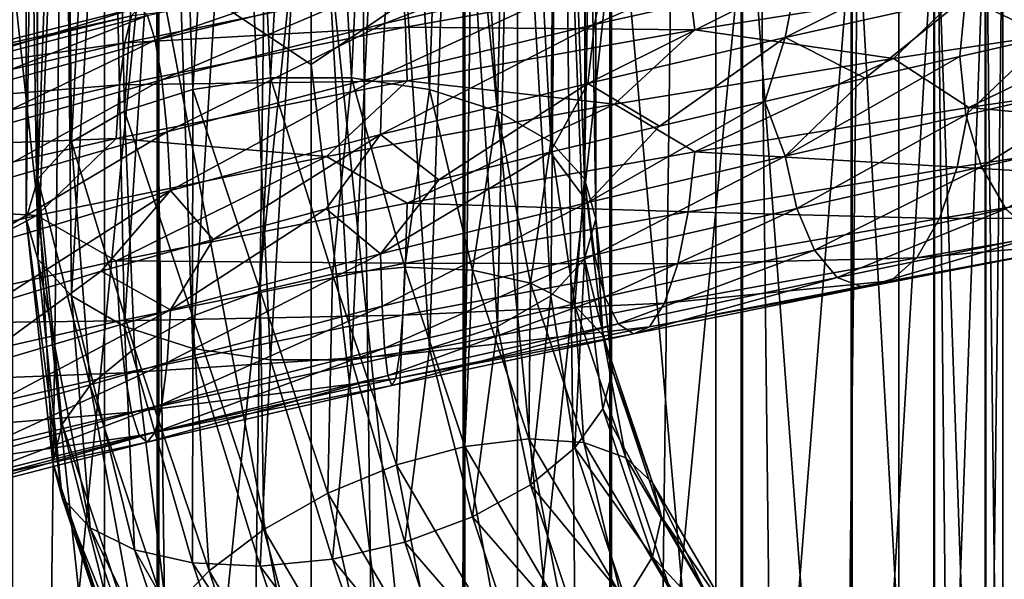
# Model space of a CAD drawing. Header units: metres. Extents: x -40 to 117, y -433 to 89.
# Tile 195 of 256: x -4 to 9, y -177 to -170. Entities that reach past the tile are written whole.
import ezdxf

# ---------------------------------------------------------------- set-up
doc = ezdxf.new("R2010")
doc.units = ezdxf.units.M
doc.layers.add('solid_506114_24501146', color=7, linetype='CONTINUOUS')
doc.layers.add('solid_506114_24501146_02', color=7, linetype='CONTINUOUS')

msp = doc.modelspace()

# ---------------------------------------------------------------- linework, layer by layer
at = {"layer": 'solid_506114_24501146'}
for points in [[(-2.536174, -315.395081, 287.087769), (-2.536174, -120.600121, 252.740158), (-4.974885, -120.728577, 252.011612)], [(0, -315.351715, 287.333771), (0, -120.55674, 252.986145), (-2.536174, -120.600121, 252.740158)], [(-2.536174, -315.395081, 287.087769), (0, -315.351715, 287.333771), (-2.536174, -120.600121, 252.740158)], [(2.536174, -315.395081, 287.087769), (2.536174, -120.600121, 252.740158), (0, -120.55674, 252.986145)], [(2.536174, -315.395081, 287.087769), (0, -120.55674, 252.986145), (0, -315.351715, 287.333771)], [(4.974885, -315.52356, 286.359222), (4.974885, -120.728577, 252.011612), (2.536174, -120.600121, 252.740158)], [(2.536174, -315.395081, 287.087769), (4.974885, -315.52356, 286.359222), (2.536174, -120.600121, 252.740158)], [(-4.974885, -315.52356, 286.359222), (-2.536174, -315.395081, 287.087769), (-4.974885, -120.728577, 252.011612)], [(7.222413, -315.732147, 285.176147), (7.222413, -120.937187, 250.828537), (4.974885, -120.728577, 252.011612)], [(4.974885, -315.52356, 286.359222), (7.222413, -315.732147, 285.176147), (4.974885, -120.728577, 252.011612)], [(9.192389, -316.012909, 283.583984), (9.192389, -121.217926, 249.236389), (7.222413, -120.937187, 250.828537)], [(7.222413, -315.732147, 285.176147), (9.192389, -316.012909, 283.583984), (7.222413, -120.937187, 250.828537)], [(4.974885, -319.694733, 262.703278), (4.974885, -124.899757, 228.355682), (7.222413, -124.691147, 229.538757)], [(7.222413, -319.486115, 263.886383), (4.974885, -319.694733, 262.703278), (7.222413, -124.691147, 229.538757)], [(-4.974885, -319.694733, 262.703278), (-4.974885, -124.899757, 228.355682), (-2.536174, -125.028221, 227.627151)], [(2.536174, -319.823181, 261.974762), (2.536174, -125.028221, 227.627151), (4.974885, -124.899757, 228.355682)], [(4.974885, -319.694733, 262.703278), (2.536174, -319.823181, 261.974762), (4.974885, -124.899757, 228.355682)], [(-2.536174, -319.823181, 261.974762), (-4.974885, -319.694733, 262.703278), (-2.536174, -125.028221, 227.627151)], [(-2.536174, -319.823181, 261.974762), (-2.536174, -125.028221, 227.627151), (0, -125.071594, 227.381149)], [(0, -319.866577, 261.72876), (-2.536174, -319.823181, 261.974762), (0, -125.071594, 227.381149)], [(0, -319.866577, 261.72876), (0, -125.071594, 227.381149), (2.536174, -125.028221, 227.627151)], [(2.536174, -319.823181, 261.974762), (0, -319.866577, 261.72876), (2.536174, -125.028221, 227.627151)], [(-1.891428, -169.199783, 980.222778), (0, -161.854004, 978.662292), (0, -170.462341, 980.208313)], [(0, -170.462341, 980.208313), (0, -161.854004, 978.662292), (1.869106, -169.200516, 980.217773)], [(-0.905867, -162.009628, 489.392609), (0, -161.949997, 489.289337), (-0.498102, -170.628067, 484.32019)], [(0, -161.949997, 489.289337), (0.498102, -170.628067, 484.32019), (-0.498102, -170.628067, 484.32019)], [(0, -161.949997, 489.289337), (0.905867, -162.009628, 489.392609), (0.498102, -170.628067, 484.32019)], [(-1.75, -162.184448, 489.695404), (-0.905867, -162.009628, 489.392609), (-1.453953, -170.768402, 484.563232)], [(-0.905867, -162.009628, 489.392609), (-0.498102, -170.628067, 484.32019), (-1.453953, -170.768402, 484.563232)], [(0.905867, -162.009628, 489.392609), (1.453953, -170.768402, 484.563232), (0.498102, -170.628067, 484.32019)], [(0.905867, -162.009628, 489.392609), (1.75, -162.184448, 489.695404), (1.453953, -170.768402, 484.563232)], [(-2.474874, -162.46257, 490.177124), (-1.75, -162.184448, 489.695404), (-2.292012, -171.037689, 485.029663)], [(-1.75, -162.184448, 489.695404), (-1.453953, -170.768402, 484.563232), (-2.292012, -171.037689, 485.029663)], [(1.75, -162.184448, 489.695404), (2.292012, -171.037689, 485.029663), (1.453953, -170.768402, 484.563232)], [(1.75, -162.184448, 489.695404), (2.474874, -162.46257, 490.177124), (2.292012, -171.037689, 485.029663)], [(-3.031089, -162.824997, 490.804871), (-2.474874, -162.46257, 490.177124), (-2.944387, -171.414139, 485.681671)], [(-2.474874, -162.46257, 490.177124), (-2.292012, -171.037689, 485.029663), (-2.944387, -171.414139, 485.681671)], [(2.474874, -162.46257, 490.177124), (2.944387, -171.414139, 485.681671), (2.292012, -171.037689, 485.029663)], [(2.474874, -162.46257, 490.177124), (3.031089, -162.824997, 490.804871), (2.944387, -171.414139, 485.681671)], [(-3.38074, -163.24707, 491.535919), (-3.031089, -162.824997, 490.804871), (-3.358225, -171.867218, 486.466461)], [(-3.031089, -162.824997, 490.804871), (-2.944387, -171.414139, 485.681671), (-3.358225, -171.867218, 486.466461)], [(3.031089, -162.824997, 490.804871), (3.358225, -171.867218, 486.466461), (2.944387, -171.414139, 485.681671)], [(3.031089, -162.824997, 490.804871), (3.38074, -163.24707, 491.535919), (3.358225, -171.867218, 486.466461)], [(-3.38074, -163.24707, 491.535919), (-3.5, -172.36026, 487.320404), (-3.5, -163.699997, 492.320404)], [(-3.38074, -163.24707, 491.535919), (-3.358225, -171.867218, 486.466461), (-3.5, -172.36026, 487.320404)], [(3.38074, -163.24707, 491.535919), (3.5, -163.699997, 492.320404), (3.358225, -171.867218, 486.466461)], [(-3.5, -163.699997, 492.320404), (-3.5, -172.36026, 487.320404), (-3.358225, -172.853287, 488.174377)], [(-3.38074, -164.152939, 493.104919), (-3.5, -163.699997, 492.320404), (-3.358225, -172.853287, 488.174377)], [(3.358225, -171.867218, 486.466461), (3.5, -163.699997, 492.320404), (3.5, -172.36026, 487.320404)], [(3.5, -172.36026, 487.320404), (3.5, -163.699997, 492.320404), (3.38074, -164.152939, 493.104919)], [(-3.031089, -164.574997, 493.835968), (-3.38074, -164.152939, 493.104919), (-3.358225, -172.853287, 488.174377)], [(3.358225, -172.853287, 488.174377), (3.38074, -164.152939, 493.104919), (3.031089, -164.574997, 493.835968)], [(3.358225, -172.853287, 488.174377), (3.5, -172.36026, 487.320404), (3.38074, -164.152939, 493.104919)], [(-3.031089, -164.574997, 493.835968), (-3.358225, -172.853287, 488.174377), (-2.944387, -173.306381, 488.959137)], [(-2.474874, -164.937439, 494.463715), (-3.031089, -164.574997, 493.835968), (-2.944387, -173.306381, 488.959137)], [(2.944387, -173.306381, 488.959137), (3.031089, -164.574997, 493.835968), (2.474874, -164.937439, 494.463715)], [(2.944387, -173.306381, 488.959137), (3.358225, -172.853287, 488.174377), (3.031089, -164.574997, 493.835968)], [(-2.474874, -164.937439, 494.463715), (-2.944387, -173.306381, 488.959137), (-2.292012, -173.682816, 489.611145)], [(-1.75, -165.215546, 494.945404), (-2.474874, -164.937439, 494.463715), (-2.292012, -173.682816, 489.611145)], [(2.292012, -173.682816, 489.611145), (2.474874, -164.937439, 494.463715), (1.75, -165.215546, 494.945404)], [(2.292012, -173.682816, 489.611145), (2.944387, -173.306381, 488.959137), (2.474874, -164.937439, 494.463715)], [(-1.75, -165.215546, 494.945404), (-2.292012, -173.682816, 489.611145), (-1.453953, -173.952103, 490.077576)], [(-0.905867, -165.390366, 495.24823), (-1.75, -165.215546, 494.945404), (-1.453953, -173.952103, 490.077576)], [(1.453953, -173.952103, 490.077576), (1.75, -165.215546, 494.945404), (0.905867, -165.390366, 495.24823)], [(1.453953, -173.952103, 490.077576), (2.292012, -173.682816, 489.611145), (1.75, -165.215546, 494.945404)], [(-0.905867, -165.390366, 495.24823), (-1.453953, -173.952103, 490.077576), (-0.498102, -174.092438, 490.320648)], [(-0.905867, -165.390366, 495.24823), (-0.498102, -174.092438, 490.320648), (0, -165.449997, 495.351501)], [(-0.498102, -174.092438, 490.320648), (0.498102, -174.092438, 490.320648), (0, -165.449997, 495.351501)], [(0.498102, -174.092438, 490.320648), (0.905867, -165.390366, 495.24823), (0, -165.449997, 495.351501)], [(0.498102, -174.092438, 490.320648), (1.453953, -173.952103, 490.077576), (0.905867, -165.390366, 495.24823)], [(-3.669097, -185.250366, 998.142883), (-1.869106, -185.222321, 998.76709), (-1.869106, -166.97374, 996.656982)], [(-3.669097, -167.057617, 996.037842), (-3.669097, -185.250366, 998.142883), (-1.869106, -166.97374, 996.656982)], [(-1.869106, -185.222321, 998.76709), (0, -185.213043, 998.974976), (0, -166.945862, 996.86322)], [(-1.869106, -166.97374, 996.656982), (-1.869106, -185.222321, 998.76709), (0, -166.945862, 996.86322)], [(0, -166.945862, 996.86322), (1.891428, -185.22261, 998.762024), (1.891428, -166.974472, 996.651978)], [(0, -166.945862, 996.86322), (0, -185.213043, 998.974976), (1.891428, -185.22261, 998.762024)], [(1.891428, -166.974472, 996.651978), (3.68973, -185.250854, 998.132935), (3.68973, -167.05899, 996.028015)], [(1.891428, -166.974472, 996.651978), (1.891428, -185.22261, 998.762024), (3.68973, -185.250854, 998.132935)], [(3.68973, -167.05899, 996.028015), (5.302645, -185.296356, 997.119385), (5.302645, -167.19516, 995.022644)], [(3.68973, -167.05899, 996.028015), (3.68973, -185.250854, 998.132935), (5.302645, -185.296356, 997.119385)], [(5.302645, -167.19516, 995.022644), (6.649134, -185.356842, 995.772278), (6.649134, -167.376144, 993.686462)], [(5.302645, -167.19516, 995.022644), (5.302645, -185.296356, 997.119385), (6.649134, -185.356842, 995.772278)], [(7.651602, -168.584152, 984.768005), (6.634851, -185.83287, 985.170776), (6.634851, -168.800522, 983.170715)], [(7.651602, -168.584152, 984.768005), (7.651602, -185.760559, 986.781128), (6.634851, -185.83287, 985.170776)], [(0.903926, -169.959244, 1005.685486), (0.944732, -169.466431, 1006.277039), (3.770676, -168.844299, 1005.73938)], [(3.607809, -169.335556, 1005.168518), (0.903926, -169.959244, 1005.685486), (3.770676, -168.844299, 1005.73938)], [(3.481239, -169.971832, 1004.758057), (3.607809, -169.335556, 1005.168518), (6.182588, -168.783203, 1004.153931)], [(5.965689, -169.41394, 1003.777527), (3.481239, -169.971832, 1004.758057), (6.182588, -168.783203, 1004.153931)], [(6.634851, -168.800522, 983.170715), (5.284738, -185.893204, 983.827209), (5.284738, -168.981033, 981.838074)], [(6.634851, -168.800522, 983.170715), (6.634851, -185.83287, 985.170776), (5.284738, -185.893204, 983.827209)], [(5.284738, -168.981033, 981.838074), (3.669097, -185.938538, 982.817993), (3.669097, -169.116638, 980.836975)], [(5.284738, -168.981033, 981.838074), (5.284738, -185.893204, 983.827209), (3.669097, -185.938538, 982.817993)], [(-1.891428, -185.966278, 982.198792), (-3.68973, -185.938049, 982.827881), (-3.68973, -169.115265, 980.846802)], [(-1.891428, -169.199783, 980.222778), (-1.891428, -185.966278, 982.198792), (-3.68973, -169.115265, 980.846802)], [(-1.915179, -170.161667, 1006.274353), (-2.010495, -169.859009, 1006.986694), (0.99175, -169.160797, 1006.992981)], [(0.944732, -169.466431, 1006.277039), (-1.915179, -170.161667, 1006.274353), (0.99175, -169.160797, 1006.992981)], [(-1.891428, -169.199783, 980.222778), (0, -170.462341, 980.208313), (0, -179.132294, 981.359619)], [(-1.891428, -169.199783, 980.222778), (0, -179.132294, 981.359619), (-1.891428, -185.966278, 982.198792)], [(0, -170.462341, 980.208313), (1.869106, -169.200516, 980.217773), (1.869106, -185.966568, 982.193726)], [(3.669097, -169.116638, 980.836975), (1.869106, -185.966568, 982.193726), (1.869106, -169.200516, 980.217773)], [(3.669097, -169.116638, 980.836975), (3.669097, -185.938538, 982.817993), (1.869106, -185.966568, 982.193726)], [(0.872214, -170.597275, 1005.258118), (0.903926, -169.959244, 1005.685486), (3.607809, -169.335556, 1005.168518)], [(3.481239, -169.971832, 1004.758057), (0.872214, -170.597275, 1005.258118), (3.607809, -169.335556, 1005.168518)], [(-1.832456, -170.651886, 1005.685181), (-1.915179, -170.161667, 1006.274353), (0.944732, -169.466431, 1006.277039)], [(0.903926, -169.959244, 1005.685486), (-1.832456, -170.651886, 1005.685181), (0.944732, -169.466431, 1006.277039)], [(1.12882, -169.487854, 1009.242432), (1.160623, -170.005066, 1009.821228), (4.632356, -169.382965, 1009.183105)], [(4.632356, -169.382965, 1009.183105), (1.160623, -170.005066, 1009.821228), (4.714639, -170.03746, 1009.590088)], [(3.399395, -170.693954, 1004.531921), (3.481239, -169.971832, 1004.758057), (5.965689, -169.41394, 1003.777527)], [(5.825436, -170.131149, 1003.574219), (3.399395, -170.693954, 1004.531921), (5.965689, -169.41394, 1003.777527)], [(1.12882, -169.487854, 1009.242432), (-2.288366, -170.194733, 1009.221619), (1.160623, -170.005066, 1009.821228)], [(-2.205499, -169.866348, 1008.525757), (-2.288366, -170.194733, 1009.221619), (1.12882, -169.487854, 1009.242432)], [(8.079328, -169.502808, 1008.293823), (4.714639, -170.03746, 1009.590088), (7.154336, -170.387222, 1008.94696)], [(8.041576, -169.633514, 1002.175781), (6.80922, -170.632095, 1002.984802), (5.825436, -170.131149, 1003.574219)], [(8.041576, -169.633514, 1002.175781), (7.972625, -170.366196, 1002.18042), (6.80922, -170.632095, 1002.984802)], [(-2.110107, -169.756973, 1007.759094), (-5.185715, -170.53273, 1007.160217), (-2.205499, -169.866348, 1008.525757)], [(-4.940912, -170.628143, 1006.419983), (-5.185715, -170.53273, 1007.160217), (-2.110107, -169.756973, 1007.759094)], [(-2.010495, -169.859009, 1006.986694), (-4.940912, -170.628143, 1006.419983), (-2.110107, -169.756973, 1007.759094)], [(-2.205499, -169.866348, 1008.525757), (-5.420148, -170.647827, 1007.895386), (-2.288366, -170.194733, 1009.221619)], [(-5.185715, -170.53273, 1007.160217), (-5.420148, -170.647827, 1007.895386), (-2.205499, -169.866348, 1008.525757)], [(-4.706667, -170.923935, 1005.737671), (-4.940912, -170.628143, 1006.419983), (-2.010495, -169.859009, 1006.986694)], [(-1.915179, -170.161667, 1006.274353), (-4.706667, -170.923935, 1005.737671), (-2.010495, -169.859009, 1006.986694)], [(-1.76817, -171.287918, 1005.258911), (-1.832456, -170.651886, 1005.685181), (0.903926, -169.959244, 1005.685486)], [(0.872214, -170.597275, 1005.258118), (-1.76817, -171.287918, 1005.258911), (0.903926, -169.959244, 1005.685486)], [(1.160623, -170.005066, 1009.821228), (-2.352838, -170.713882, 1009.795593), (1.181239, -170.661407, 1010.236023)], [(-2.288366, -170.194733, 1009.221619), (-2.352838, -170.713882, 1009.795593), (1.160623, -170.005066, 1009.821228)], [(0.851709, -171.321198, 1005.020203), (0.872214, -170.597275, 1005.258118), (3.481239, -169.971832, 1004.758057)], [(3.399395, -170.693954, 1004.531921), (0.851709, -171.321198, 1005.020203), (3.481239, -169.971832, 1004.758057)], [(1.160623, -170.005066, 1009.821228), (1.181239, -170.661407, 1010.236023), (4.714639, -170.03746, 1009.590088)], [(4.714639, -170.03746, 1009.590088), (1.181239, -170.661407, 1010.236023), (3.728479, -170.947922, 1010.053711)], [(4.714639, -170.03746, 1009.590088), (3.728479, -170.947922, 1010.053711), (7.154336, -170.387222, 1008.94696)], [(-2.288366, -170.194733, 1009.221619), (-5.623798, -170.980438, 1008.562988), (-2.352838, -170.713882, 1009.795593)], [(-5.420148, -170.647827, 1007.895386), (-5.623798, -170.980438, 1008.562988), (-2.288366, -170.194733, 1009.221619)], [(-4.503373, -171.407715, 1005.173767), (-4.706667, -170.923935, 1005.737671), (-1.915179, -170.161667, 1006.274353)], [(-1.832456, -170.651886, 1005.685181), (-4.503373, -171.407715, 1005.173767), (-1.915179, -170.161667, 1006.274353)], [(5.825436, -170.131149, 1003.574219), (4.282195, -171.218597, 1004.214844), (3.399395, -170.693954, 1004.531921)], [(5.825436, -170.131149, 1003.574219), (5.575825, -170.915909, 1003.664795), (4.282195, -171.218597, 1004.214844)], [(5.825436, -170.131149, 1003.574219), (6.80922, -170.632095, 1002.984802), (5.575825, -170.915909, 1003.664795)], [(7.154336, -170.387222, 1008.94696), (3.728479, -170.947922, 1010.053711), (4.715151, -171.53595, 1009.779358)], [(0, -179.132294, 981.359619), (0, -170.462341, 980.208313), (1.869106, -185.966568, 982.193726)], [(-4.345384, -172.038208, 1004.766174), (-4.503373, -171.407715, 1005.173767), (-1.832456, -170.651886, 1005.685181)], [(-1.76817, -171.287918, 1005.258911), (-4.345384, -172.038208, 1004.766174), (-1.832456, -170.651886, 1005.685181)], [(1.181239, -170.661407, 1010.236023), (-2.394631, -171.371429, 1010.206238), (0.188224, -171.59111, 1010.504578)], [(-2.352838, -170.713882, 1009.795593), (-2.394631, -171.371429, 1010.206238), (1.181239, -170.661407, 1010.236023)], [(-1.7266, -172.010559, 1005.02063), (-1.76817, -171.287918, 1005.258911), (0.872214, -170.597275, 1005.258118)], [(0.851709, -171.321198, 1005.020203), (-1.7266, -172.010559, 1005.02063), (0.872214, -170.597275, 1005.258118)], [(-0.625662, -173.24408, 482.906403), (-1.453953, -170.768402, 484.563232), (-0.498102, -170.628067, 484.32019)], [(0.264247, -173.037842, 482.887756), (-0.625662, -173.24408, 482.906403), (-0.498102, -170.628067, 484.32019)], [(0.264247, -173.037842, 482.887756), (-0.498102, -170.628067, 484.32019), (0.498102, -170.628067, 484.32019)], [(1.181239, -170.661407, 1010.236023), (0.188224, -171.59111, 1010.504578), (3.728479, -170.947922, 1010.053711)], [(1.154155, -172.950867, 483.075684), (0.264247, -173.037842, 482.887756), (0.498102, -170.628067, 484.32019)], [(1.154155, -172.950867, 483.075684), (0.498102, -170.628067, 484.32019), (1.453953, -170.768402, 484.563232)], [(5.826313, -171.588013, 1003.762878), (5.575825, -170.915909, 1003.664795), (6.80922, -170.632095, 1002.984802)], [(-2.352838, -170.713882, 1009.795593), (-5.782241, -171.501999, 1009.114014), (-2.394631, -171.371429, 1010.206238)], [(-5.623798, -170.980438, 1008.562988), (-5.782241, -171.501999, 1009.114014), (-2.352838, -170.713882, 1009.795593)], [(-1.454925, -173.555511, 483.130341), (-2.292012, -171.037689, 485.029663), (-1.453953, -170.768402, 484.563232)], [(-0.625662, -173.24408, 482.906403), (-1.454925, -173.555511, 483.130341), (-1.453953, -170.768402, 484.563232)], [(3.399395, -170.693954, 1004.531921), (1.569337, -171.880264, 1004.907898), (0.851709, -171.321198, 1005.020203)], [(1.983418, -172.989075, 483.457367), (1.154155, -172.950867, 483.075684), (1.453953, -170.768402, 484.563232)], [(1.983418, -172.989075, 483.457367), (1.453953, -170.768402, 484.563232), (2.292012, -171.037689, 485.029663)], [(3.399395, -170.693954, 1004.531921), (2.939578, -171.54068, 1004.631165), (1.569337, -171.880264, 1004.907898)], [(3.399395, -170.693954, 1004.531921), (4.282195, -171.218597, 1004.214844), (2.939578, -171.54068, 1004.631165)], [(3.399907, -172.157425, 1004.716797), (4.282195, -171.218597, 1004.214844), (5.575825, -170.915909, 1003.664795)], [(5.826313, -171.588013, 1003.762878), (3.399907, -172.157425, 1004.716797), (5.575825, -170.915909, 1003.664795)], [(-2.167029, -173.950943, 483.544281), (-2.944387, -171.414139, 485.681671), (-2.292012, -171.037689, 485.029663)], [(-1.454925, -173.555511, 483.130341), (-2.167029, -173.950943, 483.544281), (-2.292012, -171.037689, 485.029663)], [(3.728479, -170.947922, 1010.053711), (0.188224, -171.59111, 1010.504578), (1.181367, -172.164352, 1010.421082)], [(3.728479, -170.947922, 1010.053711), (1.181367, -172.164352, 1010.421082), (4.715151, -171.53595, 1009.779358)], [(2.695522, -173.149872, 484.006775), (1.983418, -172.989075, 483.457367), (2.292012, -171.037689, 485.029663)], [(2.695522, -173.149872, 484.006775), (2.292012, -171.037689, 485.029663), (2.944387, -171.414139, 485.681671)], [(-4.243224, -172.756607, 1004.53894), (-4.345384, -172.038208, 1004.766174), (-1.76817, -171.287918, 1005.258911)], [(-1.7266, -172.010559, 1005.02063), (-4.243224, -172.756607, 1004.53894), (-1.76817, -171.287918, 1005.258911)], [(3.399907, -172.157425, 1004.716797), (2.939578, -171.54068, 1004.631165), (4.282195, -171.218597, 1004.214844)], [(-2.394631, -171.371429, 1010.206238), (-5.884949, -172.160004, 1009.508606), (-3.368924, -172.317139, 1010.287903)], [(-5.782241, -171.501999, 1009.114014), (-5.884949, -172.160004, 1009.508606), (-2.394631, -171.371429, 1010.206238)], [(-2.394631, -171.371429, 1010.206238), (-3.368924, -172.317139, 1010.287903), (0.188224, -171.59111, 1010.504578)], [(0.851709, -171.321198, 1005.020203), (-1.201289, -172.61142, 1005.033997), (-1.7266, -172.010559, 1005.02063)], [(0.851709, -171.321198, 1005.020203), (0.185843, -172.236954, 1005.042358), (-1.201289, -172.61142, 1005.033997)], [(0.851709, -171.321198, 1005.020203), (1.569337, -171.880264, 1004.907898), (0.185843, -172.236954, 1005.042358)], [(-2.713445, -174.403397, 484.120087), (-3.358225, -171.867218, 486.466461), (-2.944387, -171.414139, 485.681671)], [(-2.167029, -173.950943, 483.544281), (-2.713445, -174.403397, 484.120087), (-2.944387, -171.414139, 485.681671)], [(3.241939, -173.422287, 484.686523), (2.695522, -173.149872, 484.006775), (2.944387, -171.414139, 485.681671)], [(3.241939, -173.422287, 484.686523), (2.944387, -171.414139, 485.681671), (3.358225, -171.867218, 486.466461)], [(0.188224, -171.59111, 1010.504578), (-3.368924, -172.317139, 1010.287903), (-2.394891, -172.874161, 1010.386353)], [(0.188224, -171.59111, 1010.504578), (-2.394891, -172.874161, 1010.386353), (1.181367, -172.164352, 1010.421082)], [(0.851837, -172.788025, 1005.200745), (1.569337, -171.880264, 1004.907898), (2.939578, -171.54068, 1004.631165)], [(3.399907, -172.157425, 1004.716797), (0.851837, -172.788025, 1005.200745), (2.939578, -171.54068, 1004.631165)], [(4.715151, -171.53595, 1009.779358), (1.181367, -172.164352, 1010.421082), (4.633307, -172.271042, 1009.547791)], [(3.48219, -172.800751, 1005.115234), (3.399907, -172.157425, 1004.716797), (5.826313, -171.588013, 1003.762878)], [(5.967319, -172.229828, 1004.141968), (3.48219, -172.800751, 1005.115234), (5.826313, -171.588013, 1003.762878)], [(-3.174096, -175.354279, 485.591827), (-3.5, -172.36026, 487.320404), (-3.358225, -171.867218, 486.466461)], [(-3.056937, -174.88205, 484.818451), (-3.174096, -175.354279, 485.591827), (-3.358225, -171.867218, 486.466461)], [(-2.713445, -174.403397, 484.120087), (-3.056937, -174.88205, 484.818451), (-3.358225, -171.867218, 486.466461)], [(0.851837, -172.788025, 1005.200745), (0.185843, -172.236954, 1005.042358), (1.569337, -171.880264, 1004.907898)], [(3.58543, -173.787766, 485.450226), (3.241939, -173.422287, 484.686523), (3.358225, -171.867218, 486.466461)], [(3.58543, -173.787766, 485.450226), (3.358225, -171.867218, 486.466461), (3.5, -172.36026, 487.320404)], [(-1.7266, -172.010559, 1005.02063), (-3.92779, -173.409958, 1004.594177), (-4.243224, -172.756607, 1004.53894)], [(-1.7266, -172.010559, 1005.02063), (-2.5783, -173.002975, 1004.883972), (-3.92779, -173.409958, 1004.594177)], [(-1.7266, -172.010559, 1005.02063), (-1.201289, -172.61142, 1005.033997), (-2.5783, -173.002975, 1004.883972)], [(-5.884949, -172.160004, 1009.508606), (-6.807223, -173.116287, 1009.414978), (-3.368924, -172.317139, 1010.287903)], [(1.181367, -172.164352, 1010.421082), (-2.394891, -172.874161, 1010.386353), (1.160862, -172.901611, 1010.177612)], [(-1.72686, -173.477386, 1005.196411), (-1.201289, -172.61142, 1005.033997), (0.185843, -172.236954, 1005.042358)], [(0.851837, -172.788025, 1005.200745), (-1.72686, -173.477386, 1005.196411), (0.185843, -172.236954, 1005.042358)], [(0.872453, -173.432816, 1005.607056), (0.851837, -172.788025, 1005.200745), (3.399907, -172.157425, 1004.716797)], [(3.48219, -172.800751, 1005.115234), (0.872453, -173.432816, 1005.607056), (3.399907, -172.157425, 1004.716797)], [(1.181367, -172.164352, 1010.421082), (1.160862, -172.901611, 1010.177612), (4.633307, -172.271042, 1009.547791)], [(3.609125, -173.315063, 1005.670898), (3.48219, -172.800751, 1005.115234), (5.967319, -172.229828, 1004.141968)], [(6.184843, -172.74382, 1004.666504), (3.609125, -173.315063, 1005.670898), (5.967319, -172.229828, 1004.141968)], [(-3.368924, -172.317139, 1010.287903), (-6.807223, -173.116287, 1009.414978), (-5.885588, -173.657898, 1009.683167)], [(-3.368924, -172.317139, 1010.287903), (-5.885588, -173.657898, 1009.683167), (-2.394891, -172.874161, 1010.386353)], [(-3.056937, -175.787903, 486.387451), (-3.358225, -172.853287, 488.174377), (-3.5, -172.36026, 487.320404)], [(-3.174096, -175.354279, 485.591827), (-3.056937, -175.787903, 486.387451), (-3.5, -172.36026, 487.320404)], [(4.633307, -172.271042, 1009.547791), (1.160862, -172.901611, 1010.177612), (4.506737, -172.911316, 1009.128418)], [(3.702589, -174.221405, 486.24588), (3.5, -172.36026, 487.320404), (3.358225, -172.853287, 488.174377)], [(3.58543, -173.787766, 485.450226), (3.5, -172.36026, 487.320404), (3.702589, -174.221405, 486.24588)], [(-1.72686, -173.477386, 1005.196411), (-2.5783, -173.002975, 1004.883972), (-1.201289, -172.61142, 1005.033997)], [(-2.713445, -176.153397, 487.151184), (-2.944387, -173.306381, 488.959137), (-3.358225, -172.853287, 488.174377)], [(-3.056937, -175.787903, 486.387451), (-2.713445, -176.153397, 487.151184), (-3.358225, -172.853287, 488.174377)], [(-1.768653, -174.123428, 1005.598572), (-1.72686, -173.477386, 1005.196411), (0.851837, -172.788025, 1005.200745)], [(0.872453, -173.432816, 1005.607056), (-1.768653, -174.123428, 1005.598572), (0.851837, -172.788025, 1005.200745)], [(0.904256, -173.948334, 1006.176208), (0.872453, -173.432816, 1005.607056), (3.48219, -172.800751, 1005.115234)], [(3.609125, -173.315063, 1005.670898), (0.904256, -173.948334, 1006.176208), (3.48219, -172.800751, 1005.115234)], [(3.241939, -175.172287, 487.717621), (3.358225, -172.853287, 488.174377), (2.944387, -173.306381, 488.959137)], [(3.241939, -175.172287, 487.717621), (3.58543, -174.693634, 487.019226), (3.358225, -172.853287, 488.174377)], [(3.58543, -174.693634, 487.019226), (3.702589, -174.221405, 486.24588), (3.358225, -172.853287, 488.174377)], [(3.772276, -173.648926, 1006.346008), (3.609125, -173.315063, 1005.670898), (6.184843, -172.74382, 1004.666504)], [(6.464429, -173.078629, 1005.300598), (3.772276, -173.648926, 1006.346008), (6.184843, -172.74382, 1004.666504)], [(7.443953, -172.835892, 1007.355469), (4.34387, -173.396118, 1008.548157), (7.122358, -173.120987, 1006.704712)], [(-2.394891, -172.874161, 1010.386353), (-5.885588, -173.657898, 1009.683167), (-2.353321, -173.610031, 1010.142517)], [(-2.394891, -172.874161, 1010.386353), (-2.353321, -173.610031, 1010.142517), (1.160862, -172.901611, 1010.177612)], [(1.160862, -172.901611, 1010.177612), (-2.353321, -173.610031, 1010.142517), (1.12915, -173.543701, 1009.741394)], [(1.048712, -175.382172, 481.534271), (0.264247, -173.037842, 482.887756), (1.154155, -172.950867, 483.075684)], [(1.891245, -175.15361, 481.803925), (1.048712, -175.382172, 481.534271), (1.154155, -172.950867, 483.075684)], [(1.160862, -172.901611, 1010.177612), (1.12915, -173.543701, 1009.741394), (4.506737, -172.911316, 1009.128418)], [(4.506737, -172.911316, 1009.128418), (1.12915, -173.543701, 1009.741394), (4.34387, -173.396118, 1008.548157)], [(1.891245, -175.15361, 481.803925), (1.154155, -172.950867, 483.075684), (1.983418, -172.989075, 483.457367)], [(-4.243863, -174.220108, 1004.709473), (-3.92779, -173.409958, 1004.594177), (-2.5783, -173.002975, 1004.883972)], [(-1.72686, -173.477386, 1005.196411), (-4.243863, -174.220108, 1004.709473), (-2.5783, -173.002975, 1004.883972)], [(0.206178, -175.72998, 481.471161), (-0.625662, -173.24408, 482.906403), (0.264247, -173.037842, 482.887756)], [(1.048712, -175.382172, 481.534271), (0.206178, -175.72998, 481.471161), (0.264247, -173.037842, 482.887756)], [(2.676362, -175.059906, 482.26178), (1.891245, -175.15361, 481.803925), (1.983418, -172.989075, 483.457367)], [(2.676362, -175.059906, 482.26178), (1.983418, -172.989075, 483.457367), (2.695522, -173.149872, 484.006775)], [(3.960088, -173.771606, 1007.092834), (3.772276, -173.648926, 1006.346008), (6.464429, -173.078629, 1005.300598)], [(6.786278, -173.203568, 1005.999573), (3.960088, -173.771606, 1007.092834), (6.464429, -173.078629, 1005.300598)], [(3.350557, -175.107407, 482.876617), (2.676362, -175.059906, 482.26178), (2.695522, -173.149872, 484.006775)], [(3.350557, -175.107407, 482.876617), (2.695522, -173.149872, 484.006775), (3.241939, -173.422287, 484.686523)], [(4.156206, -173.685623, 1007.848511), (3.960088, -173.771606, 1007.092834), (6.786278, -173.203568, 1005.999573)], [(7.122358, -173.120987, 1006.704712), (4.156206, -173.685623, 1007.848511), (6.786278, -173.203568, 1005.999573)], [(4.34387, -173.396118, 1008.548157), (4.156206, -173.685623, 1007.848511), (7.122358, -173.120987, 1006.704712)], [(-2.167029, -176.425812, 487.830902), (-2.292012, -173.682816, 489.611145), (-2.944387, -173.306381, 488.959137)], [(-2.713445, -176.153397, 487.151184), (-2.167029, -176.425812, 487.830902), (-2.944387, -173.306381, 488.959137)], [(-0.578939, -176.17334, 481.618927), (-1.454925, -173.555511, 483.130341), (-0.625662, -173.24408, 482.906403)], [(0.206178, -175.72998, 481.471161), (-0.578939, -176.17334, 481.618927), (-0.625662, -173.24408, 482.906403)], [(0.945133, -174.28302, 1006.869629), (0.904256, -173.948334, 1006.176208), (3.609125, -173.315063, 1005.670898)], [(3.772276, -173.648926, 1006.346008), (0.945133, -174.28302, 1006.869629), (3.609125, -173.315063, 1005.670898)], [(2.695522, -175.624741, 488.293396), (2.944387, -173.306381, 488.959137), (2.292012, -173.682816, 489.611145)], [(2.695522, -175.624741, 488.293396), (3.241939, -175.172287, 487.717621), (2.944387, -173.306381, 488.959137)], [(-1.833125, -174.640869, 1006.162964), (-1.768653, -174.123428, 1005.598572), (0.872453, -173.432816, 1005.607056)], [(0.904256, -173.948334, 1006.176208), (-1.833125, -174.640869, 1006.162964), (0.872453, -173.432816, 1005.607056)], [(4.34387, -173.396118, 1008.548157), (1.088344, -174.0298, 1009.140381), (4.156206, -173.685623, 1007.848511)], [(1.12915, -173.543701, 1009.741394), (1.088344, -174.0298, 1009.140381), (4.34387, -173.396118, 1008.548157)], [(3.867885, -175.292892, 483.606537), (3.241939, -173.422287, 484.686523), (3.58543, -173.787766, 485.450226)], [(3.867885, -175.292892, 483.606537), (3.350557, -175.107407, 482.876617), (3.241939, -173.422287, 484.686523)], [(-4.346571, -174.867096, 1005.095703), (-4.243863, -174.220108, 1004.709473), (-1.72686, -173.477386, 1005.196411)], [(-1.768653, -174.123428, 1005.598572), (-4.346571, -174.867096, 1005.095703), (-1.72686, -173.477386, 1005.196411)], [(-2.353321, -173.610031, 1010.142517), (-2.289034, -174.250076, 1009.707275), (1.12915, -173.543701, 1009.741394)], [(1.12915, -173.543701, 1009.741394), (-2.289034, -174.250076, 1009.707275), (1.088344, -174.0298, 1009.140381)], [(-1.253133, -176.682053, 481.967468), (-2.167029, -173.950943, 483.544281), (-1.454925, -173.555511, 483.130341)], [(-0.578939, -176.17334, 481.618927), (-1.253133, -176.682053, 481.967468), (-1.454925, -173.555511, 483.130341)], [(-5.885588, -173.657898, 1009.683167), (-5.783429, -174.388992, 1009.450317), (-2.353321, -173.610031, 1010.142517)], [(-2.353321, -173.610031, 1010.142517), (-5.783429, -174.388992, 1009.450317), (-2.289034, -174.250076, 1009.707275)], [(-1.454925, -176.586609, 488.380341), (-1.453953, -173.952103, 490.077576), (-2.292012, -173.682816, 489.611145)], [(-2.167029, -176.425812, 487.830902), (-1.454925, -176.586609, 488.380341), (-2.292012, -173.682816, 489.611145)], [(0.992189, -174.406097, 1007.638428), (0.945133, -174.28302, 1006.869629), (3.772276, -173.648926, 1006.346008)], [(3.960088, -173.771606, 1007.092834), (0.992189, -174.406097, 1007.638428), (3.772276, -173.648926, 1006.346008)], [(4.156206, -173.685623, 1007.848511), (1.041325, -174.319992, 1008.417603), (3.960088, -173.771606, 1007.092834)], [(1.088344, -174.0298, 1009.140381), (1.041325, -174.319992, 1008.417603), (4.156206, -173.685623, 1007.848511)], [(1.983418, -176.020172, 488.707367), (2.292012, -173.682816, 489.611145), (1.453953, -173.952103, 490.077576)], [(1.983418, -176.020172, 488.707367), (2.695522, -175.624741, 488.293396), (2.292012, -173.682816, 489.611145)], [(1.041325, -174.319992, 1008.417603), (0.992189, -174.406097, 1007.638428), (3.960088, -173.771606, 1007.092834)], [(4.19309, -175.603729, 484.401794), (3.58543, -173.787766, 485.450226), (3.702589, -174.221405, 486.24588)], [(4.19309, -175.603729, 484.401794), (3.867885, -175.292892, 483.606537), (3.58543, -173.787766, 485.450226)], [(-1.770461, -177.221436, 482.493073), (-2.713445, -174.403397, 484.120087), (-2.167029, -173.950943, 483.544281)], [(-1.253133, -176.682053, 481.967468), (-1.770461, -177.221436, 482.493073), (-2.167029, -173.950943, 483.544281)], [(-1.915991, -174.978043, 1006.851257), (-1.833125, -174.640869, 1006.162964), (0.904256, -173.948334, 1006.176208)], [(0.945133, -174.28302, 1006.869629), (-1.915991, -174.978043, 1006.851257), (0.904256, -173.948334, 1006.176208)], [(-2.289034, -174.250076, 1009.707275), (-2.206312, -174.733597, 1009.108765), (1.088344, -174.0298, 1009.140381)], [(1.088344, -174.0298, 1009.140381), (-2.206312, -174.733597, 1009.108765), (1.041325, -174.319992, 1008.417603)], [(-1.454925, -176.586609, 488.380341), (-0.625662, -176.624817, 488.762024), (-1.453953, -173.952103, 490.077576)], [(-0.625662, -176.624817, 488.762024), (-0.498102, -174.092438, 490.320648), (-1.453953, -173.952103, 490.077576)], [(1.154155, -176.331604, 488.931305), (1.453953, -173.952103, 490.077576), (0.498102, -174.092438, 490.320648)], [(1.154155, -176.331604, 488.931305), (1.983418, -176.020172, 488.707367), (1.453953, -173.952103, 490.077576)], [(-4.505014, -175.387024, 1005.637207), (-4.346571, -174.867096, 1005.095703), (-1.768653, -174.123428, 1005.598572)], [(-1.833125, -174.640869, 1006.162964), (-4.505014, -175.387024, 1005.637207), (-1.768653, -174.123428, 1005.598572)], [(-0.625662, -176.624817, 488.762024), (0.264247, -176.537842, 488.949921), (-0.498102, -174.092438, 490.320648)], [(0.264247, -176.537842, 488.949921), (0.498102, -174.092438, 490.320648), (-0.498102, -174.092438, 490.320648)], [(0.264247, -176.537842, 488.949921), (1.154155, -176.331604, 488.931305), (0.498102, -174.092438, 490.320648)], [(-5.783429, -174.388992, 1009.450317), (-5.62544, -175.023346, 1009.033813), (-2.289034, -174.250076, 1009.707275)], [(-2.289034, -174.250076, 1009.707275), (-5.62544, -175.023346, 1009.033813), (-2.206312, -174.733597, 1009.108765)], [(-2.011384, -175.103989, 1007.61499), (-1.915991, -174.978043, 1006.851257), (0.945133, -174.28302, 1006.869629)], [(0.992189, -174.406097, 1007.638428), (-2.011384, -175.103989, 1007.61499), (0.945133, -174.28302, 1006.869629)], [(4.304012, -176.018723, 485.208191), (3.702589, -174.221405, 486.24588), (3.58543, -174.693634, 487.019226)], [(4.19309, -175.603729, 484.401794), (3.702589, -174.221405, 486.24588), (4.304012, -176.018723, 485.208191)], [(-2.095667, -177.754745, 483.159912), (-3.056937, -174.88205, 484.818451), (-2.713445, -174.403397, 484.120087)], [(-1.770461, -177.221436, 482.493073), (-2.095667, -177.754745, 483.159912), (-2.713445, -174.403397, 484.120087)], [(-2.206312, -174.733597, 1009.108765), (-2.110995, -175.020889, 1008.389648), (1.041325, -174.319992, 1008.417603)], [(1.041325, -174.319992, 1008.417603), (-2.110995, -175.020889, 1008.389648), (0.992189, -174.406097, 1007.638428)], [(-2.110995, -175.020889, 1008.389648), (-2.011384, -175.103989, 1007.61499), (0.992189, -174.406097, 1007.638428)], [(-4.708664, -175.728073, 1006.297241), (-4.505014, -175.387024, 1005.637207), (-1.833125, -174.640869, 1006.162964)], [(-1.915991, -174.978043, 1006.851257), (-4.708664, -175.728073, 1006.297241), (-1.833125, -174.640869, 1006.162964)], [(-5.62544, -175.023346, 1009.033813), (-5.422145, -175.500717, 1008.460632), (-2.206312, -174.733597, 1009.108765)], [(-2.206312, -174.733597, 1009.108765), (-5.422145, -175.500717, 1008.460632), (-2.110995, -175.020889, 1008.389648)], [(4.19309, -176.509598, 485.970795), (3.58543, -174.693634, 487.019226), (3.241939, -175.172287, 487.717621)], [(4.19309, -176.509598, 485.970795), (4.304012, -176.018723, 485.208191), (3.58543, -174.693634, 487.019226)], [(-3.056937, -174.88205, 484.818451), (-2.206589, -178.245621, 483.922485), (-3.174096, -175.354279, 485.591827)], [(-2.095667, -177.754745, 483.159912), (-2.206589, -178.245621, 483.922485), (-3.056937, -174.88205, 484.818451)], [(-5.422145, -175.500717, 1008.460632), (-5.187897, -175.781799, 1007.771667), (-2.110995, -175.020889, 1008.389648)], [(-2.110995, -175.020889, 1008.389648), (-5.187897, -175.781799, 1007.771667), (-2.011384, -175.103989, 1007.61499)], [(-4.943098, -175.859055, 1007.029358), (-4.708664, -175.728073, 1006.297241), (-1.915991, -174.978043, 1006.851257)], [(-2.011384, -175.103989, 1007.61499), (-4.943098, -175.859055, 1007.029358), (-1.915991, -174.978043, 1006.851257)], [(-5.187897, -175.781799, 1007.771667), (-4.943098, -175.859055, 1007.029358), (-2.011384, -175.103989, 1007.61499)], [(2.325701, -177.558029, 480.278015), (1.048712, -175.382172, 481.534271), (1.891245, -175.15361, 481.803925)], [(3.091116, -177.198074, 480.623566), (1.891245, -175.15361, 481.803925), (2.676362, -175.059906, 482.26178)], [(3.091116, -177.198074, 480.623566), (2.325701, -177.558029, 480.278015), (1.891245, -175.15361, 481.803925)], [(3.80437, -176.981918, 481.1521), (2.676362, -175.059906, 482.26178), (3.350557, -175.107407, 482.876617)], [(3.80437, -176.981918, 481.1521), (3.091116, -177.198074, 480.623566), (2.676362, -175.059906, 482.26178)], [(4.416854, -176.924271, 481.827637), (3.350557, -175.107407, 482.876617), (3.867885, -175.292892, 483.606537)], [(4.416854, -176.924271, 481.827637), (3.80437, -176.981918, 481.1521), (3.350557, -175.107407, 482.876617)], [(3.867885, -177.042892, 486.637604), (3.241939, -175.172287, 487.717621), (2.695522, -175.624741, 488.293396)], [(3.867885, -177.042892, 486.637604), (4.19309, -176.509598, 485.970795), (3.241939, -175.172287, 487.717621)], [(-2.095667, -178.660614, 484.728912), (-3.056937, -175.787903, 486.387451), (-3.174096, -175.354279, 485.591827)], [(-2.206589, -178.245621, 483.922485), (-2.095667, -178.660614, 484.728912), (-3.174096, -175.354279, 485.591827)], [(1.560287, -178.037247, 480.139069), (0.206178, -175.72998, 481.471161), (1.048712, -175.382172, 481.534271)], [(2.325701, -177.558029, 480.278015), (1.560287, -178.037247, 480.139069), (1.048712, -175.382172, 481.534271)], [(4.88683, -177.029083, 482.604156), (3.867885, -175.292892, 483.606537), (4.19309, -175.603729, 484.401794)], [(4.88683, -177.029083, 482.604156), (4.416854, -176.924271, 481.827637), (3.867885, -175.292892, 483.606537)], [(3.350557, -177.582275, 487.163208), (2.695522, -175.624741, 488.293396), (1.983418, -176.020172, 488.707367)], [(3.350557, -177.582275, 487.163208), (3.867885, -177.042892, 486.637604), (2.695522, -175.624741, 488.293396)], [(5.182269, -177.289185, 483.42868), (4.19309, -175.603729, 484.401794), (4.304012, -176.018723, 485.208191)], [(5.182269, -177.289185, 483.42868), (4.88683, -177.029083, 482.604156), (4.19309, -175.603729, 484.401794)], [(0.847033, -178.603058, 480.216125), (-0.578939, -176.17334, 481.618927), (0.206178, -175.72998, 481.471161)], [(1.560287, -178.037247, 480.139069), (0.847033, -178.603058, 480.216125), (0.206178, -175.72998, 481.471161)], [(-1.770461, -178.971436, 485.52417), (-2.713445, -176.153397, 487.151184), (-3.056937, -175.787903, 486.387451)], [(-2.095667, -178.660614, 484.728912), (-1.770461, -178.971436, 485.52417), (-3.056937, -175.787903, 486.387451)], [(2.676362, -178.090988, 487.51178), (1.983418, -176.020172, 488.707367), (1.154155, -176.331604, 488.931305)], [(2.676362, -178.090988, 487.51178), (3.350557, -177.582275, 487.163208), (1.983418, -176.020172, 488.707367)], [(5.283038, -177.68689, 484.245087), (4.304012, -176.018723, 485.208191), (4.19309, -176.509598, 485.970795)], [(5.182269, -177.289185, 483.42868), (4.304012, -176.018723, 485.208191), (5.283038, -177.68689, 484.245087)], [(-1.253133, -179.156937, 486.254089), (-2.167029, -176.425812, 487.830902), (-2.713445, -176.153397, 487.151184)], [(-1.770461, -178.971436, 485.52417), (-1.253133, -179.156937, 486.254089), (-2.713445, -176.153397, 487.151184)], [(0.234549, -179.216919, 480.503967), (-1.253133, -176.682053, 481.967468), (-0.578939, -176.17334, 481.618927)], [(0.847033, -178.603058, 480.216125), (0.234549, -179.216919, 480.503967), (-0.578939, -176.17334, 481.618927)], [(1.891245, -178.534363, 487.659546), (1.154155, -176.331604, 488.931305), (0.264247, -176.537842, 488.949921)], [(1.891245, -178.534363, 487.659546), (2.676362, -178.090988, 487.51178), (1.154155, -176.331604, 488.931305)], [(-0.578939, -179.204437, 486.868927), (-1.454925, -176.586609, 488.380341), (-2.167029, -176.425812, 487.830902)], [(-1.253133, -179.156937, 486.254089), (-0.578939, -179.204437, 486.868927), (-2.167029, -176.425812, 487.830902)], [(0.206178, -179.110718, 487.326782), (-0.625662, -176.624817, 488.762024), (-1.454925, -176.586609, 488.380341)], [(-0.578939, -179.204437, 486.868927), (0.206178, -179.110718, 487.326782), (-1.454925, -176.586609, 488.380341)], [(1.048712, -178.882172, 487.596436), (0.264247, -176.537842, 488.949921), (-0.625662, -176.624817, 488.762024)], [(1.048712, -178.882172, 487.596436), (1.891245, -178.534363, 487.659546), (0.264247, -176.537842, 488.949921)], [(5.182269, -178.195053, 484.997681), (4.19309, -176.509598, 485.970795), (3.867885, -177.042892, 486.637604)], [(5.182269, -178.195053, 484.997681), (5.283038, -177.68689, 484.245087), (4.19309, -176.509598, 485.970795)], [(-0.235427, -179.83699, 480.983002), (-1.770461, -177.221436, 482.493073), (-1.253133, -176.682053, 481.967468)], [(0.234549, -179.216919, 480.503967), (-0.235427, -179.83699, 480.983002), (-1.253133, -176.682053, 481.967468)], [(0.206178, -179.110718, 487.326782), (1.048712, -178.882172, 487.596436), (-0.625662, -176.624817, 488.762024)]]:
    msp.add_3dface(points, dxfattribs=at)
at = {"layer": 'solid_506114_24501146_02'}
for points in [[(7.222413, -319.486115, 263.886383), (7.222413, -124.691147, 229.538757), (9.192389, -124.410408, 231.13092)], [(9.192389, -319.205383, 265.478516), (7.222413, -319.486115, 263.886383), (9.192389, -124.410408, 231.13092)], [(6.649134, -167.376144, 993.686462), (7.661542, -185.42926, 994.159302), (7.661542, -167.592865, 992.086487)], [(6.649134, -167.376144, 993.686462), (6.649134, -185.356842, 995.772278), (7.661542, -185.42926, 994.159302)], [(7.661542, -167.592865, 992.086487), (8.289004, -185.509979, 992.36145), (8.289004, -167.834412, 990.303223)], [(7.661542, -167.592865, 992.086487), (7.661542, -185.42926, 994.159302), (8.289004, -185.509979, 992.36145)], [(8.289004, -167.834412, 990.303223), (8.499992, -185.594955, 990.469116), (8.499992, -168.088654, 988.426147)], [(8.289004, -167.834412, 990.303223), (8.289004, -185.509979, 992.36145), (8.499992, -185.594955, 990.469116)], [(8.499992, -168.088654, 988.426147), (8.283906, -185.679901, 988.577271), (8.283906, -168.342834, 986.549683)], [(8.499992, -168.088654, 988.426147), (8.499992, -185.594955, 990.469116), (8.283906, -185.679901, 988.577271)], [(8.283906, -168.342834, 986.549683), (7.651602, -185.760559, 986.781128), (7.651602, -168.584152, 984.768005)], [(8.283906, -168.342834, 986.549683), (8.283906, -185.679901, 988.577271), (7.651602, -185.760559, 986.781128)], [(5.825436, -170.131149, 1003.574219), (5.965689, -169.41394, 1003.777527), (8.235185, -168.924225, 1002.345764)], [(8.041576, -169.633514, 1002.175781), (5.825436, -170.131149, 1003.574219), (8.235185, -168.924225, 1002.345764)], [(11.152904, -169.058456, 1006.387024), (8.079328, -169.502808, 1008.293823), (10.315094, -169.915665, 1007.226318)], [(9.970044, -169.19838, 1000.386841), (9.050787, -170.118469, 1001.262634), (8.041576, -169.633514, 1002.175781)], [(4.632356, -169.382965, 1009.183105), (4.714639, -170.03746, 1009.590088), (8.079328, -169.502808, 1008.293823)], [(8.079328, -169.502808, 1008.293823), (7.154336, -170.387222, 1008.94696), (10.315094, -169.915665, 1007.226318)], [(8.041576, -169.633514, 1002.175781), (9.050787, -170.118469, 1001.262634), (7.972625, -170.366196, 1002.18042)], [(10.315094, -169.915665, 1007.226318), (7.154336, -170.387222, 1008.94696), (8.080204, -170.992355, 1008.486694)], [(10.315094, -169.915665, 1007.226318), (8.080204, -170.992355, 1008.486694), (11.154114, -170.534836, 1006.582825)], [(8.042787, -171.080734, 1002.367676), (7.972625, -170.366196, 1002.18042), (9.050787, -170.118469, 1001.262634)], [(9.971545, -170.63327, 1000.581604), (8.042787, -171.080734, 1002.367676), (9.050787, -170.118469, 1001.262634)], [(7.154336, -170.387222, 1008.94696), (4.715151, -171.53595, 1009.779358), (8.080204, -170.992355, 1008.486694)], [(5.826313, -171.588013, 1003.762878), (6.80922, -170.632095, 1002.984802), (7.972625, -170.366196, 1002.18042)], [(8.042787, -171.080734, 1002.367676), (5.826313, -171.588013, 1003.762878), (7.972625, -170.366196, 1002.18042)], [(11.154114, -170.534836, 1006.582825), (8.080204, -170.992355, 1008.486694), (10.960505, -171.255096, 1006.407227)], [(8.237434, -171.721069, 1002.716553), (8.042787, -171.080734, 1002.367676), (9.971545, -170.63327, 1000.581604)], [(10.212873, -171.272278, 1000.890686), (8.237434, -171.721069, 1002.716553), (9.971545, -170.63327, 1000.581604)], [(8.080204, -170.992355, 1008.486694), (4.715151, -171.53595, 1009.779358), (7.939951, -171.721741, 1008.277954)], [(8.080204, -170.992355, 1008.486694), (7.939951, -171.721741, 1008.277954), (10.960505, -171.255096, 1006.407227)], [(5.967319, -172.229828, 1004.141968), (5.826313, -171.588013, 1003.762878), (8.042787, -171.080734, 1002.367676)], [(8.237434, -171.721069, 1002.716553), (5.967319, -172.229828, 1004.141968), (8.042787, -171.080734, 1002.367676)], [(10.960505, -171.255096, 1006.407227), (7.939951, -171.721741, 1008.277954), (10.661092, -171.880127, 1006.072205)], [(8.53771, -172.235733, 1003.193359), (8.237434, -171.721069, 1002.716553), (10.212873, -171.272278, 1000.890686)], [(4.715151, -171.53595, 1009.779358), (4.633307, -172.271042, 1009.547791), (7.939951, -171.721741, 1008.277954)], [(7.939951, -171.721741, 1008.277954), (4.633307, -172.271042, 1009.547791), (7.723052, -172.356308, 1007.8927)], [(6.184843, -172.74382, 1004.666504), (5.967319, -172.229828, 1004.141968), (8.237434, -171.721069, 1002.716553)], [(8.53771, -172.235733, 1003.193359), (6.184843, -172.74382, 1004.666504), (8.237434, -171.721069, 1002.716553)], [(7.939951, -171.721741, 1008.277954), (7.723052, -172.356308, 1007.8927), (10.661092, -171.880127, 1006.072205)], [(10.661092, -171.880127, 1006.072205), (7.723052, -172.356308, 1007.8927), (10.275817, -172.350555, 1005.598938)], [(6.464429, -173.078629, 1005.300598), (6.184843, -172.74382, 1004.666504), (8.53771, -172.235733, 1003.193359)], [(8.923658, -172.57341, 1003.765259), (6.464429, -173.078629, 1005.300598), (8.53771, -172.235733, 1003.193359)], [(4.633307, -172.271042, 1009.547791), (4.506737, -172.911316, 1009.128418), (7.723052, -172.356308, 1007.8927)], [(7.723052, -172.356308, 1007.8927), (4.506737, -172.911316, 1009.128418), (7.443953, -172.835892, 1007.355469)], [(10.275817, -172.350555, 1005.598938), (7.443953, -172.835892, 1007.355469), (9.83188, -172.627518, 1005.021301)], [(7.723052, -172.356308, 1007.8927), (7.443953, -172.835892, 1007.355469), (10.275817, -172.350555, 1005.598938)], [(6.786278, -173.203568, 1005.999573), (6.464429, -173.078629, 1005.300598), (8.923658, -172.57341, 1003.765259)], [(9.367947, -172.703339, 1004.392029), (6.786278, -173.203568, 1005.999573), (8.923658, -172.57341, 1003.765259)], [(7.122358, -173.120987, 1006.704712), (6.786278, -173.203568, 1005.999573), (9.367947, -172.703339, 1004.392029)], [(9.83188, -172.627518, 1005.021301), (7.122358, -173.120987, 1006.704712), (9.367947, -172.703339, 1004.392029)], [(7.443953, -172.835892, 1007.355469), (7.122358, -173.120987, 1006.704712), (9.83188, -172.627518, 1005.021301)], [(4.506737, -172.911316, 1009.128418), (4.34387, -173.396118, 1008.548157), (7.443953, -172.835892, 1007.355469)]]:
    msp.add_3dface(points, dxfattribs=at)

doc.saveas('drawing.dxf')
